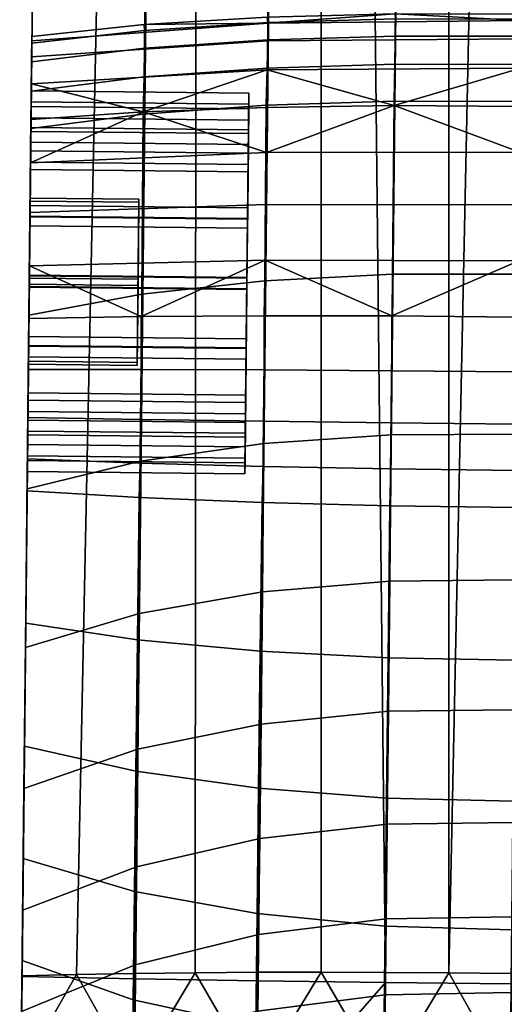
# Model space of a CAD drawing. Header units: millimetres. Extents: x -277 to 277, y -271 to 312.
# Tile 8 of 256: x -276 to -259, y -118 to -82. Entities that reach past the tile are written whole.
import ezdxf

# ---------------------------------------------------------------- set-up
doc = ezdxf.new("R2010")
doc.units = ezdxf.units.MM
doc.header["$MEASUREMENT"] = 0
doc.layers.add('podrucky', color=7, linetype='Continuous')

msp = doc.modelspace()

# ---------------------------------------------------------------- meshes
at = {"layer": 'podrucky'}
mesh = msp.add_polyface(dxfattribs=at)
corners = [(-242.231, 100.313, 635.752), (-237.996, 100.378, 637.622), (-240.281, -117.543, 644.59), (-244.448, -117.538, 642.69), (-246.75, 100.287, 634.488), (-253.645, -117.482, 640.738), (-251.392, 100.295, 633.793), (-248.969, -117.517, 641.422), (-255.997, 100.334, 633.627), (-258.281, -117.437, 640.59), (-246.747, 100.575, 644.76), (-251.389, 100.622, 645.457), (-253.626, -117.112, 652.445), (-251.272, -117.155, 652.177), (-237.995, 100.487, 641.62), (-242.229, 100.529, 643.494), (-242.285, -117.427, 649.629), (-240.28, -117.521, 648.591), (-248.934, -117.208, 651.768), (-246.639, -117.271, 651.211), (-255.97, -117.078, 652.579), (-255.994, 100.67, 645.623), (-258.276, -117.053, 652.584), (-237.856, 113.714, 640.728), (-242.082, 113.885, 642.571), (-246.582, 114.017, 643.813), (-242.118, 112.557, 634.753), (-237.866, 112.708, 636.599), (-246.639, 112.473, 633.507), (-255.87, 112.48, 632.659), (-251.275, 112.449, 632.822), (-269.609, 112.845, 634.753), (-269.752, 100.602, 635.752), (-273.985, 100.755, 637.622), (-273.856, 113.086, 636.599), (-265.091, 112.666, 633.507), (-265.235, 100.481, 634.488), (-260.594, 100.392, 633.793), (-260.457, 112.545, 632.822), (-265.232, 100.768, 644.76), (-265.271, -117.008, 652.177), (-262.916, -117.014, 652.445), (-260.59, 100.719, 645.457), (-273.984, 100.864, 641.62), (-276.267, -117.144, 648.591), (-274.261, -117.092, 649.629), (-269.75, 100.817, 643.494), (-269.905, -117.027, 651.211), (-267.609, -117.012, 651.768), (-260.572, -117.03, 652.579), (-272.131, -117.053, 650.5), (-272.101, -117.248, 642.69), (-276.268, -117.166, 644.59), (-262.905, -117.385, 640.738), (-267.581, -117.322, 641.422), (-273.984, 100.864, 641.62), (-273.846, 114.092, 640.728), (-273.985, 100.755, 637.622), (-276.268, -117.166, 644.59), (-237.996, 100.378, 637.622), (-237.856, 113.714, 640.728), (-237.995, 100.487, 641.62), (-240.281, -117.543, 644.59), (-237.866, 112.708, 636.599)]
mesh.append_faces([[corners[k] for k in face] for face in [(0, 1, 2, 3), (4, 5, 6, 6), (4, 0, 3, 7), (8, 6, 5, 9), (10, 11, 12, 13), (14, 15, 16, 17), (15, 10, 18, 19), (20, 11, 21, 21), (21, 22, 20, 20), (15, 14, 23, 24), (10, 15, 24, 25), (26, 27, 1, 0), (0, 4, 28, 26), (29, 30, 6, 8), (4, 6, 30, 28), (31, 32, 33, 34), (32, 31, 35, 36), (29, 8, 37, 38), (36, 35, 38, 37), (39, 40, 41, 42), (43, 44, 45, 46), (46, 47, 48, 39), (49, 21, 42, 42), (21, 49, 22, 22), (39, 48, 40, 40), (46, 50, 47, 47), (46, 45, 50, 50), (42, 41, 49, 49), (32, 51, 52, 33), (36, 37, 53, 53), (36, 54, 51, 32), (8, 9, 53, 37), (55, 56, 57, 57), (55, 57, 58, 58), (59, 60, 61, 61), (59, 61, 62, 62), (63, 60, 59, 59)]])
mesh = msp.add_polyface(dxfattribs=at)
corners = [(-267.927, -84.708, 431.056), (-267.933, -85.281, 428.496), (-267.943, -86.199, 428.894), (-267.941, -86.057, 433.309), (-267.938, -85.707, 431.088), (-267.932, -85.116, 433.647), (-275.933, -85.197, 428.496), (-267.933, -85.281, 428.496), (-267.927, -84.708, 431.056), (-275.927, -84.624, 431.056), (-267.932, -85.116, 433.647), (-275.931, -85.033, 433.647), (-267.947, -86.599, 436.069), (-275.946, -86.515, 436.069), (-267.251, -83.853, 425.428), (-262.587, -85.169, 423.805), (-267.288, -85.234, 423.93), (-267.232, -82.793, 427.223), (-275.924, -84.37, 425.948), (-275.914, -83.377, 427.668), (-271.812, -85.4, 424.164), (-275.938, -85.679, 424.519), (-275.907, -82.786, 429.563), (-267.233, -82.137, 429.201), (-262.552, -81.795, 431.17), (-267.253, -81.915, 431.226), (-271.778, -82.186, 431.333), (-275.906, -82.623, 431.495), (-267.283, -86.894, 422.748), (-271.76, -83.061, 435.256), (-267.231, -82.751, 435.238), (-267.233, -82.116, 433.254), (-271.76, -82.408, 433.319), (-271.778, -84.115, 437.007), (-267.25, -83.792, 437.043), (-271.813, -85.485, 438.461), (-267.287, -85.157, 438.556), (-275.908, -82.878, 433.417), (-275.916, -83.559, 435.282), (-275.927, -84.633, 436.952), (-275.941, -86.009, 438.317), (-265.235, 100.481, 634.488), (-262.905, -117.385, 640.738), (-267.581, -117.322, 641.422), (-276.267, -117.144, 648.591), (-273.984, 100.864, 641.62), (-276.268, -117.166, 644.59), (-275.916, -83.559, 435.282), (-275.931, -85.033, 433.647), (-275.946, -86.515, 436.069), (-275.927, -84.633, 436.952), (-275.908, -82.878, 433.417), (-275.914, -83.377, 427.668), (-275.924, -84.37, 425.948), (-275.933, -85.197, 428.496), (-275.907, -82.786, 429.563), (-275.927, -84.624, 431.056), (-275.95, -86.831, 426.174), (-275.906, -82.623, 431.495)]
mesh.append_faces([[corners[k] for k in face] for face in [(0, 1, 2, 2), (3, 0, 4, 4), (2, 4, 0, 0), (0, 3, 5, 5), (6, 7, 8, 9), (9, 8, 10, 11), (11, 10, 12, 13), (14, 15, 16, 16), (17, 14, 18, 19), (20, 14, 16, 16), (18, 20, 21, 21), (20, 18, 14, 14), (19, 22, 23, 17), (24, 23, 25, 25), (25, 23, 26, 26), (23, 22, 27, 26), (15, 28, 16, 16), (16, 28, 20, 20), (29, 30, 31, 32), (33, 34, 30, 29), (35, 36, 34, 33), (32, 31, 25, 26), (29, 32, 37, 38), (35, 33, 39, 40), (33, 29, 38, 39), (26, 27, 37, 32), (41, 42, 43, 43), (44, 45, 46, 46), (47, 48, 49, 49), (49, 50, 47, 47), (48, 47, 51, 51), (52, 53, 54, 54), (55, 54, 56, 56), (53, 57, 54, 54), (58, 55, 56, 56), (55, 52, 54, 54), (58, 56, 48, 48), (58, 48, 51, 51)]])
mesh = msp.add_polyface(dxfattribs=at)
corners = [(-246.75, 100.287, 634.488), (-248.969, -117.517, 641.422), (-253.645, -117.482, 640.738), (-246.747, 100.575, 644.76), (-251.272, -117.155, 652.177), (-248.934, -117.208, 651.768), (-242.229, 100.529, 643.494), (-246.639, -117.271, 651.211), (-244.414, -117.344, 650.5), (-242.285, -117.427, 649.629), (-251.389, 100.622, 645.457), (-255.97, -117.078, 652.579), (-253.626, -117.112, 652.445), (-253.279, -82.708, 435.229), (-253.268, -82.082, 433.22), (-257.909, -81.997, 433.213), (-257.916, -82.621, 435.227), (-253.285, -83.741, 437.063), (-257.926, -83.653, 437.066), (-248.594, -82.947, 435.238), (-248.579, -82.312, 433.254), (-248.597, -83.988, 437.043), (-244.072, -83.351, 435.256), (-244.059, -82.698, 433.319), (-244.077, -84.406, 437.007), (-257.907, -81.81, 431.158), (-253.252, -81.892, 431.17), (-248.554, -82.111, 431.226), (-244.036, -82.477, 431.333), (-239.928, -83.936, 435.282), (-239.921, -83.255, 433.417), (-239.939, -85.01, 436.952), (-239.918, -83, 431.495), (-248.594, -82.989, 427.223), (-248.597, -84.048, 425.428), (-257.928, -83.796, 425.296), (-257.917, -82.72, 427.11), (-248.579, -82.333, 429.201), (-257.91, -82.047, 429.109), (-239.926, -83.754, 427.668), (-239.937, -84.747, 425.948), (-239.92, -83.163, 429.563), (-267.232, -82.793, 427.223), (-267.251, -83.853, 425.428), (-267.233, -82.137, 429.201), (-262.552, -81.795, 431.17), (-262.587, -85.169, 423.805), (-262.542, -82.611, 435.229), (-262.541, -81.985, 433.22), (-262.558, -83.644, 437.063), (-267.231, -82.751, 435.238), (-267.233, -82.116, 433.254), (-267.25, -83.792, 437.043), (-267.253, -81.915, 431.226), (-240.281, -117.543, 644.59), (-237.995, 100.487, 641.62), (-240.28, -117.521, 648.591)]
mesh.append_faces([[corners[k] for k in face] for face in [(0, 1, 2, 2), (3, 4, 5, 5), (6, 7, 8, 8), (6, 8, 9, 9), (10, 11, 12, 12), (13, 14, 15, 16), (17, 13, 16, 18), (19, 20, 14, 13), (21, 19, 13, 17), (22, 23, 20, 19), (24, 22, 19, 21), (25, 15, 14, 26), (20, 27, 26, 14), (23, 28, 27, 20), (22, 29, 30, 23), (24, 31, 29, 22), (28, 23, 30, 32), (33, 34, 35, 36), (37, 33, 36, 38), (33, 39, 40, 34), (39, 33, 37, 41), (26, 37, 38, 38), (38, 25, 26, 26), (26, 27, 37, 37), (27, 28, 37, 37), (37, 28, 32, 41), (42, 36, 35, 43), (44, 38, 36, 42), (45, 38, 44, 44), (38, 45, 25, 25), (46, 43, 35, 35), (47, 16, 15, 48), (49, 18, 16, 47), (50, 47, 48, 51), (52, 49, 47, 50), (25, 45, 48, 15), (51, 48, 45, 53), (54, 55, 56, 56)]])
mesh = msp.add_polyface(dxfattribs=at)
corners = [(-253.286, -85.103, 438.607), (-253.285, -83.741, 437.063), (-257.926, -83.653, 437.066), (-257.94, -85.014, 438.617), (-253.364, -91.463, 444.944), (-258.007, -91.357, 444.967), (-248.588, -85.353, 438.556), (-248.597, -83.988, 437.043), (-248.676, -91.799, 444.829), (-244.071, -85.776, 438.461), (-244.077, -84.406, 437.007), (-244.158, -92.385, 444.614), (-239.954, -86.386, 438.317), (-239.939, -85.01, 436.952), (-240.026, -93.243, 444.288), (-248.629, -87.09, 422.748), (-248.657, -89.003, 421.923), (-257.98, -88.808, 421.74), (-257.96, -86.875, 422.582), (-239.986, -89.475, 422.64), (-239.967, -87.642, 423.404), (-253.287, -85.266, 423.805), (-257.942, -85.195, 423.779), (-248.589, -85.429, 423.93), (-244.07, -85.691, 424.164), (-239.951, -86.056, 424.519), (-257.928, -83.796, 425.296), (-248.597, -84.048, 425.428), (-239.937, -84.747, 425.948), (-262.587, -85.169, 423.805), (-267.295, -88.807, 421.923), (-258.002, -90.876, 421.323), (-267.324, -90.852, 421.521), (-267.283, -86.894, 422.748), (-262.586, -85.006, 438.607), (-262.558, -83.644, 437.063), (-262.641, -91.366, 444.944), (-267.287, -85.157, 438.556), (-267.25, -83.792, 437.043), (-267.335, -91.603, 444.829), (-240.081, -98.52, 425.079), (-239.951, -86.056, 424.519), (-239.937, -84.747, 425.948), (-239.926, -83.754, 427.668), (-240.094, -99.696, 426.62), (-239.921, -83.255, 433.417), (-240.145, -104.566, 435.078), (-239.918, -83, 431.495), (-239.928, -83.936, 435.282), (-239.939, -85.01, 436.952), (-239.92, -83.163, 429.563)]
mesh.append_faces([[corners[k] for k in face] for face in [(0, 1, 2, 3), (4, 0, 3, 5), (6, 7, 1, 0), (8, 6, 0, 4), (9, 10, 7, 6), (11, 9, 6, 8), (9, 12, 13, 10), (11, 14, 12, 9), (15, 16, 17, 18), (19, 16, 15, 20), (21, 15, 18, 18), (18, 22, 21, 21), (21, 23, 15, 15), (23, 24, 15, 15), (20, 15, 24, 24), (20, 24, 25, 25), (26, 21, 22, 22), (27, 23, 21, 21), (24, 23, 27, 27), (28, 25, 24, 24), (24, 27, 28, 28), (21, 26, 27, 27), (26, 22, 29, 29), (30, 17, 31, 32), (33, 18, 17, 30), (29, 18, 33, 33), (18, 29, 22, 22), (34, 3, 2, 35), (36, 5, 3, 34), (37, 34, 35, 38), (39, 36, 34, 37), (40, 41, 42, 42), (43, 44, 42, 42), (45, 46, 47, 47), (46, 48, 49, 49), (46, 45, 48, 48), (50, 44, 43, 43)]])
mesh = msp.add_polyface(dxfattribs=at)
corners = [(-267.958, -87.599, 426.904), (-267.943, -86.199, 428.894), (-267.933, -85.281, 428.496), (-267.95, -86.915, 426.174), (-267.976, -89.336, 424.692), (-267.979, -89.675, 425.633), (-267.955, -87.328, 435.385), (-267.932, -85.116, 433.647), (-267.941, -86.057, 433.309), (-267.976, -89.318, 436.785), (-267.947, -86.599, 436.069), (-267.971, -88.921, 437.703), (-275.941, -85.974, 433.309), (-267.941, -86.057, 433.309), (-267.938, -85.707, 431.088), (-275.937, -85.623, 431.088), (-275.975, -89.234, 436.785), (-267.976, -89.318, 436.785), (-267.955, -87.328, 435.385), (-275.954, -87.244, 435.385), (-275.957, -87.515, 426.904), (-267.958, -87.599, 426.904), (-267.979, -89.675, 425.633), (-275.979, -89.591, 425.633), (-267.943, -86.199, 428.894), (-275.942, -86.115, 428.894), (-275.975, -89.253, 424.692), (-267.976, -89.336, 424.692), (-267.95, -86.915, 426.174), (-275.95, -86.831, 426.174), (-267.933, -85.281, 428.496), (-275.933, -85.197, 428.496), (-275.946, -86.515, 436.069), (-267.947, -86.599, 436.069), (-267.971, -88.921, 437.703), (-275.971, -88.837, 437.703), (-271.968, -88.608, 432.915), (-275.968, -88.566, 432.915), (-275.969, -88.677, 429.453), (-271.969, -88.719, 429.453), (-275.974, -89.098, 422.64), (-275.955, -87.265, 423.404), (-267.283, -86.894, 422.748), (-267.295, -88.807, 421.923), (-271.812, -85.4, 424.164), (-275.938, -85.679, 424.519), (-271.864, -92.094, 444.614), (-267.335, -91.603, 444.829), (-267.287, -85.157, 438.556), (-271.813, -85.485, 438.461), (-275.941, -86.009, 438.317), (-276.013, -92.866, 444.288), (-275.941, -86.009, 438.317), (-275.971, -88.837, 437.703), (-275.998, -91.396, 438.276), (-275.974, -89.098, 422.64), (-275.975, -89.253, 424.692), (-275.955, -87.265, 423.404), (-275.938, -85.679, 424.519), (-275.95, -86.831, 426.174), (-275.946, -86.515, 436.069), (-275.927, -84.633, 436.952), (-275.924, -84.37, 425.948), (-275.954, -87.244, 435.385), (-275.968, -88.566, 432.915), (-275.975, -89.234, 436.785), (-275.941, -85.974, 433.309), (-275.937, -85.623, 431.088), (-275.969, -88.677, 429.453), (-275.957, -87.515, 426.904), (-275.942, -86.115, 428.894), (-275.979, -89.591, 425.633)]
mesh.append_faces([[corners[k] for k in face] for face in [(0, 1, 2, 2), (3, 4, 5, 5), (2, 3, 0, 0), (5, 0, 3, 3), (6, 7, 8, 8), (9, 10, 6, 6), (7, 6, 10, 10), (10, 9, 11, 11), (12, 13, 14, 15), (16, 17, 18, 19), (19, 18, 13, 12), (20, 21, 22, 23), (15, 14, 24, 25), (25, 24, 21, 20), (26, 27, 28, 29), (29, 28, 30, 31), (32, 33, 34, 35), (36, 37, 38, 39), (40, 41, 42, 43), (41, 44, 42, 42), (41, 45, 44, 44), (46, 47, 48, 49), (46, 49, 50, 51), (52, 53, 54, 54), (55, 56, 57, 57), (56, 58, 57, 57), (58, 56, 59, 59), (53, 52, 60, 60), (52, 61, 60, 60), (62, 58, 59, 59), (63, 64, 65, 65), (64, 66, 67, 67), (63, 66, 64, 64), (68, 64, 67, 67), (69, 68, 70, 70), (67, 70, 68, 68), (71, 68, 69, 69)]])
mesh = msp.add_polyface(dxfattribs=at)
corners = [(-276.046, -95.996, 427.175), (-268.046, -96.079, 427.175), (-268.06, -97.35, 429.251), (-276.059, -97.266, 429.251), (-276.05, -96.409, 436.385), (-268.051, -96.492, 436.385), (-268.068, -98.126, 434.063), (-276.067, -98.042, 434.063), (-271.999, -91.551, 434.742), (-275.999, -91.509, 434.742), (-275.968, -88.566, 432.915), (-271.968, -88.608, 432.915), (-272.031, -94.605, 433.107), (-276.031, -94.563, 433.107), (-275.999, -91.509, 434.742), (-271.999, -91.551, 434.742), (-272.032, -94.715, 429.645), (-276.032, -94.674, 429.645), (-276.031, -94.563, 433.107), (-272.031, -94.605, 433.107), (-272.001, -91.772, 427.817), (-276.001, -91.731, 427.817), (-276.032, -94.674, 429.645), (-272.032, -94.715, 429.645), (-271.969, -88.719, 429.453), (-275.969, -88.677, 429.453), (-276.001, -91.731, 427.817), (-272.001, -91.772, 427.817), (-275.994, -91.053, 422.298), (-271.891, -92.918, 421.886), (-276.014, -92.99, 422.385), (-271.891, -94.859, 422.358), (-276.034, -94.863, 422.884), (-276.052, -96.625, 423.8), (-271.903, -96.698, 423.251), (-271.916, -98.237, 451.364), (-271.864, -92.094, 444.614), (-276.013, -92.866, 444.288), (-276.08, -99.25, 450.909), (-276.068, -98.143, 425.079), (-276.029, -94.403, 424.857), (-276.052, -96.625, 423.8), (-276.025, -93.987, 437.867), (-276.013, -92.866, 444.288), (-275.998, -91.396, 438.276), (-275.941, -86.009, 438.317), (-276.179, -108.699, 443.764), (-276.034, -94.863, 422.884), (-276.002, -91.844, 424.283), (-276.014, -92.99, 422.385), (-275.994, -91.053, 422.298), (-275.974, -89.098, 422.64), (-275.975, -89.253, 424.692), (-276.054, -96.725, 426.491), (-276.043, -95.725, 435.656), (-276.031, -94.563, 433.107), (-276.058, -97.125, 433.666), (-275.999, -91.509, 434.742), (-276.021, -93.649, 436.926), (-275.998, -91.428, 437.277), (-275.975, -89.234, 436.785), (-276.046, -95.996, 427.175), (-276.059, -97.266, 429.251), (-276.032, -94.674, 429.645), (-276.063, -97.617, 431.472), (-276.001, -91.731, 427.817), (-276.025, -94.005, 425.775), (-275.979, -89.591, 425.633), (-276.002, -91.812, 425.283), (-275.969, -88.677, 429.453), (-275.968, -88.566, 432.915)]
mesh.append_faces([[corners[k] for k in face] for face in [(0, 1, 2, 3), (4, 5, 6, 7), (8, 9, 10, 11), (12, 13, 14, 15), (16, 17, 18, 19), (20, 21, 22, 23), (24, 25, 26, 27), (28, 29, 30, 30), (29, 31, 32, 30), (33, 32, 31, 34), (35, 36, 37, 38), (39, 40, 41, 41), (42, 43, 44, 44), (43, 45, 44, 44), (42, 46, 43, 43), (41, 40, 47, 47), (47, 40, 48, 48), (48, 49, 47, 47), (49, 48, 50, 50), (51, 50, 48, 48), (52, 51, 48, 48), (53, 40, 39, 39), (54, 55, 56, 56), (57, 58, 59, 59), (60, 57, 59, 59), (55, 54, 58, 58), (58, 57, 55, 55), (61, 62, 63, 63), (64, 63, 62, 62), (64, 55, 63, 63), (65, 66, 63, 63), (61, 63, 66, 66), (55, 64, 56, 56), (67, 68, 65, 65), (66, 65, 68, 68), (69, 67, 65, 65), (60, 70, 57, 57)]])
mesh = msp.add_polyface(dxfattribs=at)
corners = [(-268.002, -91.895, 425.283), (-267.979, -89.675, 425.633), (-267.976, -89.336, 424.692), (-267.971, -88.921, 437.703), (-267.976, -89.318, 436.785), (-267.999, -91.512, 437.277), (-267.998, -91.48, 438.276), (-268.025, -94.071, 437.867), (-268.003, -91.927, 424.283), (-268.03, -94.487, 424.857), (-268.025, -94.089, 425.775), (-268.054, -96.809, 426.491), (-268.069, -98.291, 428.912), (-268.046, -96.079, 427.175), (-268.06, -97.35, 429.251), (-268.021, -93.733, 436.926), (-268.043, -95.808, 435.656), (-268.051, -96.492, 436.385), (-268.068, -98.126, 434.063), (-276.021, -93.649, 436.926), (-268.021, -93.733, 436.926), (-267.999, -91.512, 437.277), (-275.998, -91.428, 437.277), (-276.058, -97.125, 433.666), (-268.058, -97.209, 433.666), (-268.043, -95.808, 435.656), (-276.043, -95.725, 435.656), (-267.976, -89.318, 436.785), (-275.975, -89.234, 436.785), (-276.002, -91.812, 425.283), (-268.002, -91.895, 425.283), (-268.025, -94.089, 425.775), (-276.025, -94.005, 425.775), (-268.046, -96.079, 427.175), (-276.046, -95.996, 427.175), (-275.979, -89.591, 425.633), (-267.979, -89.675, 425.633), (-276.029, -94.403, 424.857), (-268.03, -94.487, 424.857), (-268.003, -91.927, 424.283), (-276.002, -91.844, 424.283), (-276.054, -96.725, 426.491), (-268.054, -96.809, 426.491), (-267.976, -89.336, 424.692), (-275.975, -89.253, 424.692), (-275.998, -91.396, 438.276), (-267.998, -91.48, 438.276), (-268.025, -94.071, 437.867), (-276.025, -93.987, 437.867), (-268.051, -96.492, 436.385), (-276.05, -96.409, 436.385), (-275.971, -88.837, 437.703), (-267.971, -88.921, 437.703), (-271.968, -88.608, 432.915), (-271.969, -88.719, 429.453), (-272.032, -94.715, 429.645), (-272.031, -94.605, 433.107), (-272.001, -91.772, 427.817), (-271.999, -91.551, 434.742), (-267.324, -90.852, 421.521), (-262.668, -92.898, 421.379), (-267.368, -92.889, 421.555), (-267.295, -88.807, 421.923), (-275.994, -91.053, 422.298), (-275.974, -89.098, 422.64), (-271.891, -92.918, 421.886), (-271.891, -94.859, 422.358), (-267.366, -94.876, 422.01), (-267.378, -96.764, 422.889), (-271.903, -96.698, 423.251), (-271.916, -98.237, 451.364), (-267.383, -97.587, 451.664), (-267.335, -91.603, 444.829), (-271.864, -92.094, 444.614)]
mesh.append_faces([[corners[k] for k in face] for face in [(0, 1, 2, 2), (3, 4, 5, 5), (5, 6, 3, 3), (6, 5, 7, 7), (0, 8, 9, 9), (9, 10, 0, 0), (10, 9, 11, 11), (2, 8, 0, 0), (12, 13, 11, 11), (10, 11, 13, 13), (13, 12, 14, 14), (15, 16, 17, 17), (18, 17, 16, 16), (5, 15, 7, 7), (17, 7, 15, 15), (19, 20, 21, 22), (23, 24, 25, 26), (26, 25, 20, 19), (22, 21, 27, 28), (29, 30, 31, 32), (32, 31, 33, 34), (35, 36, 30, 29), (37, 38, 39, 40), (41, 42, 38, 37), (40, 39, 43, 44), (45, 46, 47, 48), (48, 47, 49, 50), (51, 52, 46, 45), (53, 54, 55, 56), (57, 55, 54, 54), (58, 53, 56, 56), (59, 60, 61, 61), (62, 59, 63, 64), (65, 59, 61, 61), (65, 63, 59, 59), (66, 67, 68, 69), (67, 66, 65, 61), (70, 71, 72, 73)]])
mesh = msp.add_polyface(dxfattribs=at)
corners = [(-253.435, -97.363, 451.824), (-253.364, -91.463, 444.944), (-258.007, -91.357, 444.967), (-258.069, -97.24, 451.856), (-253.497, -102.734, 459.194), (-258.125, -102.596, 459.232), (-253.548, -107.519, 466.993), (-258.175, -107.367, 467.033), (-248.753, -97.782, 451.664), (-248.676, -91.799, 444.829), (-248.819, -103.232, 459.008), (-248.873, -108.086, 466.794), (-253.441, -99.972, 425.496), (-253.493, -105.553, 433.785), (-258.156, -105.543, 433.739), (-258.097, -99.938, 425.457), (-253.441, -98.61, 423.952), (-258.083, -98.57, 423.912), (-253.428, -96.921, 422.697), (-258.065, -96.874, 422.658), (-253.403, -95.005, 421.824), (-258.045, -94.953, 421.787), (-248.786, -105.405, 434.011), (-248.831, -110.448, 442.633), (-253.542, -110.709, 442.393), (-248.741, -99.948, 425.693), (-248.75, -98.619, 424.149), (-248.741, -96.96, 422.889), (-248.713, -95.071, 422.01), (-258.023, -92.939, 421.344), (-253.368, -92.995, 421.379), (-248.657, -89.003, 421.923), (-248.67, -91.048, 421.521), (-258.002, -90.876, 421.323), (-257.98, -88.808, 421.74), (-262.668, -92.898, 421.379), (-267.324, -90.852, 421.521), (-262.742, -99.874, 425.496), (-262.807, -105.455, 433.785), (-262.713, -98.513, 423.952), (-262.691, -96.824, 422.697), (-262.676, -94.908, 421.824), (-267.509, -105.208, 434.011), (-262.867, -110.612, 442.393), (-267.571, -110.251, 442.633), (-267.44, -99.752, 425.693), (-267.403, -98.424, 424.149), (-267.378, -96.764, 422.889), (-267.366, -94.876, 422.01), (-267.368, -92.889, 421.555), (-262.693, -97.266, 451.824), (-262.641, -91.366, 444.944), (-262.744, -102.637, 459.194), (-262.793, -107.422, 466.993), (-267.383, -97.587, 451.664), (-267.335, -91.603, 444.829), (-267.431, -103.037, 459.008), (-267.479, -107.891, 466.794)]
mesh.append_faces([[corners[k] for k in face] for face in [(0, 1, 2, 3), (4, 0, 3, 5), (6, 4, 5, 7), (8, 9, 1, 0), (10, 8, 0, 4), (11, 10, 4, 6), (12, 13, 14, 15), (16, 12, 15, 17), (18, 16, 17, 19), (20, 18, 19, 21), (22, 23, 24, 13), (25, 22, 13, 12), (26, 25, 12, 16), (27, 26, 16, 18), (28, 27, 18, 20), (29, 30, 20, 21), (31, 32, 33, 34), (33, 30, 29, 29), (30, 33, 32, 32), (33, 29, 35, 35), (35, 36, 33, 33), (37, 15, 14, 38), (39, 17, 15, 37), (40, 19, 17, 39), (41, 21, 19, 40), (42, 38, 43, 44), (45, 37, 38, 42), (46, 39, 37, 45), (47, 40, 39, 46), (48, 41, 40, 47), (29, 21, 41, 35), (41, 48, 49, 35), (50, 3, 2, 51), (52, 5, 3, 50), (53, 7, 5, 52), (54, 50, 51, 55), (56, 52, 50, 54), (57, 53, 52, 56)]])
mesh = msp.add_polyface(dxfattribs=at)
corners = [(-268.074, -98.7, 431.503), (-268.06, -97.35, 429.251), (-268.069, -98.291, 428.912), (-268.058, -97.209, 433.666), (-268.063, -97.7, 431.472), (-268.043, -95.808, 435.656), (-268.068, -98.126, 434.063), (-276.063, -97.617, 431.472), (-268.063, -97.7, 431.472), (-268.058, -97.209, 433.666), (-276.058, -97.125, 433.666), (-276.059, -97.266, 429.251), (-268.06, -97.35, 429.251), (-276.069, -98.207, 428.912), (-268.069, -98.291, 428.912), (-268.054, -96.809, 426.491), (-276.054, -96.725, 426.491), (-276.073, -98.616, 431.503), (-268.074, -98.7, 431.503), (-276.067, -98.042, 434.063), (-268.068, -98.126, 434.063), (-272.084, -109.621, 443.084), (-267.571, -110.251, 442.633), (-267.625, -114.857, 451.528), (-272.135, -114.038, 451.978), (-272.026, -104.791, 434.436), (-267.509, -105.208, 434.011), (-271.96, -99.569, 426.062), (-267.44, -99.752, 425.693), (-271.927, -98.301, 424.519), (-267.403, -98.424, 424.149), (-271.903, -96.698, 423.251), (-267.378, -96.764, 422.889), (-276.222, -112.833, 452.656), (-276.179, -108.699, 443.764), (-276.132, -104.189, 435.078), (-276.081, -99.319, 426.62), (-276.068, -98.143, 425.079), (-276.052, -96.625, 423.8), (-271.966, -103.835, 458.656), (-267.431, -103.037, 459.008), (-267.383, -97.587, 451.664), (-271.916, -98.237, 451.364), (-272.016, -108.819, 466.42), (-267.479, -107.891, 466.794), (-272.063, -113.134, 474.576), (-267.526, -112.099, 474.949), (-276.141, -105.073, 458.122), (-276.195, -110.256, 465.852), (-276.242, -114.733, 474.011), (-276.08, -99.25, 450.909), (-276.195, -110.256, 465.852), (-276.141, -105.073, 458.122), (-276.261, -116.578, 461.729), (-276.08, -99.25, 450.909), (-276.222, -112.833, 452.656), (-276.05, -96.409, 436.385), (-276.067, -98.042, 434.063), (-276.132, -104.189, 435.078), (-276.179, -108.699, 443.764), (-276.069, -98.207, 428.912), (-276.081, -99.319, 426.62), (-276.073, -98.616, 431.503), (-276.054, -96.725, 426.491), (-276.068, -98.143, 425.079), (-276.013, -92.866, 444.288), (-276.025, -93.987, 437.867)]
mesh.append_faces([[corners[k] for k in face] for face in [(0, 1, 2, 2), (3, 4, 0, 0), (1, 0, 4, 4), (5, 3, 6, 6), (0, 6, 3, 3), (7, 8, 9, 10), (11, 12, 8, 7), (13, 14, 15, 16), (17, 18, 14, 13), (19, 20, 18, 17), (21, 22, 23, 24), (25, 26, 22, 21), (27, 28, 26, 25), (29, 30, 28, 27), (31, 32, 30, 29), (33, 34, 21, 24), (25, 21, 34, 35), (29, 27, 36, 37), (27, 25, 35, 36), (31, 29, 37, 38), (39, 40, 41, 42), (43, 44, 40, 39), (45, 46, 44, 43), (43, 39, 47, 48), (45, 43, 48, 49), (50, 47, 39, 42), (51, 52, 53, 53), (54, 55, 52, 52), (56, 57, 58, 58), (55, 54, 59, 59), (58, 60, 61, 61), (58, 59, 56, 56), (58, 57, 62, 62), (61, 63, 64, 64), (61, 60, 63, 63), (62, 60, 58, 58), (65, 59, 54, 54), (66, 56, 59, 59)]])
mesh = msp.add_polyface(dxfattribs=at)
corners = [(-267.67, -119.005, 460.66), (-262.964, -119.552, 460.433), (-263.002, -123.293, 469.79), (-267.707, -122.677, 469.995), (-267.625, -114.857, 451.528), (-262.919, -115.318, 451.287), (-267.571, -110.251, 442.633), (-262.867, -110.612, 442.393), (-272.179, -118.025, 461.087), (-272.214, -121.566, 470.379), (-272.135, -114.038, 451.978), (-272.242, -124.65, 479.821), (-276.327, -122.856, 480.314), (-276.296, -119.922, 470.957), (-276.261, -116.578, 461.729), (-276.222, -112.833, 452.656), (-267.616, -118.435, 492.03), (-262.917, -117.838, 492.203), (-262.88, -115.053, 483.578), (-267.572, -115.622, 483.39), (-272.109, -116.738, 483.036), (-267.526, -112.099, 474.949), (-272.063, -113.134, 474.576), (-272.152, -119.603, 491.706), (-276.242, -114.733, 474.011), (-276.281, -118.458, 482.5), (-267.658, -120.529, 500.782), (-262.952, -119.92, 500.937), (-272.192, -121.719, 500.491), (-276.312, -121.398, 491.216), (-276.334, -123.544, 500.051), (-267.65, -120.911, 651.673), (-262.958, -120.989, 652.351), (-265.271, -117.008, 652.177), (-267.609, -117.012, 651.768), (-269.905, -117.027, 651.211), (-272.171, -120.812, 650.403), (-272.131, -117.053, 650.5), (-274.261, -117.092, 649.629), (-276.267, -117.144, 648.591), (-276.305, -120.69, 648.491), (-272.21, -124.537, 649.891), (-276.341, -124.204, 647.999), (-276.332, -123.345, 644.091), (-276.268, -117.166, 644.59), (-272.101, -117.248, 642.69), (-272.161, -123.008, 642.229), (-267.581, -117.322, 641.422), (-267.639, -122.802, 640.987), (-262.905, -117.385, 640.738), (-276.268, -117.166, 644.59), (-276.305, -120.69, 648.491), (-276.267, -117.144, 648.591), (-276.332, -123.345, 644.091), (-276.327, -122.856, 480.314), (-276.354, -125.375, 489.772), (-276.281, -118.458, 482.5), (-276.312, -121.398, 491.216), (-276.261, -116.578, 461.729), (-276.296, -119.922, 470.957), (-276.195, -110.256, 465.852), (-276.242, -114.733, 474.011), (-276.141, -105.073, 458.122), (-276.222, -112.833, 452.656)]
mesh.append_faces([[corners[k] for k in face] for face in [(0, 1, 2, 3), (4, 5, 1, 0), (6, 7, 5, 4), (8, 0, 3, 9), (10, 4, 0, 8), (9, 11, 12, 13), (10, 8, 14, 15), (13, 14, 8, 9), (16, 17, 18, 19), (20, 19, 21, 22), (23, 16, 19, 20), (20, 22, 24, 25), (26, 27, 17, 16), (16, 23, 28, 26), (23, 29, 30, 28), (25, 29, 23, 20), (31, 32, 33, 33), (31, 34, 35, 35), (36, 35, 37, 37), (37, 38, 36, 36), (38, 39, 40, 40), (40, 36, 38, 38), (31, 35, 36, 36), (31, 33, 34, 34), (41, 36, 40, 42), (43, 44, 45, 46), (47, 48, 46, 45), (48, 47, 49, 49), (50, 51, 52, 52), (51, 50, 53, 53), (54, 55, 56, 56), (57, 56, 55, 55), (58, 59, 60, 60), (54, 61, 59, 59), (62, 63, 58, 58), (61, 60, 59, 59), (61, 54, 56, 56)]])
mesh = msp.add_polyface(dxfattribs=at)
corners = [(-249.026, -122.997, 640.987), (-253.701, -122.811, 640.316), (-253.645, -117.482, 640.738), (-258.281, -117.437, 640.59), (-258.336, -122.733, 640.171), (-258.318, -121.043, 652.49), (-255.97, -117.078, 652.579), (-258.276, -117.053, 652.584), (-253.668, -121.086, 652.351), (-253.626, -117.112, 652.445), (-251.272, -117.155, 652.177), (-248.975, -121.107, 651.673), (-253.59, -111.67, 475.147), (-253.548, -107.519, 466.993), (-258.175, -107.367, 467.033), (-258.218, -111.506, 475.186), (-253.621, -115.15, 483.578), (-258.255, -114.977, 483.615), (-253.642, -117.935, 492.203), (-258.284, -117.757, 492.237), (-248.914, -112.294, 474.949), (-248.873, -108.086, 466.794), (-248.942, -115.817, 483.39), (-248.957, -118.631, 492.03), (-253.651, -120.017, 500.937), (-258.306, -119.836, 500.969), (-248.959, -120.725, 500.782), (-253.631, -119.649, 460.433), (-253.671, -123.391, 469.79), (-258.344, -123.456, 469.749), (-258.304, -119.701, 460.387), (-253.587, -115.416, 451.287), (-258.26, -115.45, 451.239), (-253.542, -110.709, 442.393), (-258.21, -110.723, 442.344), (-253.493, -105.553, 433.785), (-258.156, -105.543, 433.739), (-248.915, -119.201, 460.66), (-248.956, -122.873, 469.995), (-248.874, -115.054, 451.528), (-262.964, -119.552, 460.433), (-263.002, -123.293, 469.79), (-262.919, -115.318, 451.287), (-262.867, -110.612, 442.393), (-262.807, -105.455, 433.785), (-262.838, -111.573, 475.147), (-262.793, -107.422, 466.993), (-262.88, -115.053, 483.578), (-262.917, -117.838, 492.203), (-267.526, -112.099, 474.949), (-267.479, -107.891, 466.794), (-267.572, -115.622, 483.39), (-262.952, -119.92, 500.937), (-260.572, -117.03, 652.579), (-262.958, -120.989, 652.351), (-262.916, -117.014, 652.445), (-265.271, -117.008, 652.177), (-267.639, -122.802, 640.987), (-262.905, -117.385, 640.738), (-262.96, -122.714, 640.316)]
mesh.append_faces([[corners[k] for k in face] for face in [(0, 1, 2, 2), (3, 2, 1, 4), (5, 6, 7, 7), (8, 9, 6, 6), (10, 9, 8, 8), (5, 8, 6, 6), (11, 10, 8, 8), (12, 13, 14, 15), (16, 12, 15, 17), (18, 16, 17, 19), (20, 21, 13, 12), (22, 20, 12, 16), (23, 22, 16, 18), (24, 18, 19, 25), (26, 23, 18, 24), (27, 28, 29, 30), (31, 27, 30, 32), (33, 31, 32, 34), (35, 33, 34, 36), (37, 38, 28, 27), (39, 37, 27, 31), (40, 30, 29, 41), (42, 32, 30, 40), (43, 34, 32, 42), (44, 36, 34, 43), (45, 15, 14, 46), (47, 17, 15, 45), (48, 19, 17, 47), (49, 45, 46, 50), (51, 47, 45, 49), (52, 25, 19, 48), (5, 7, 53, 53), (54, 53, 55, 55), (56, 54, 55, 55), (5, 53, 54, 54), (57, 58, 59, 59), (3, 4, 59, 58)]])

doc.saveas('drawing.dxf')
